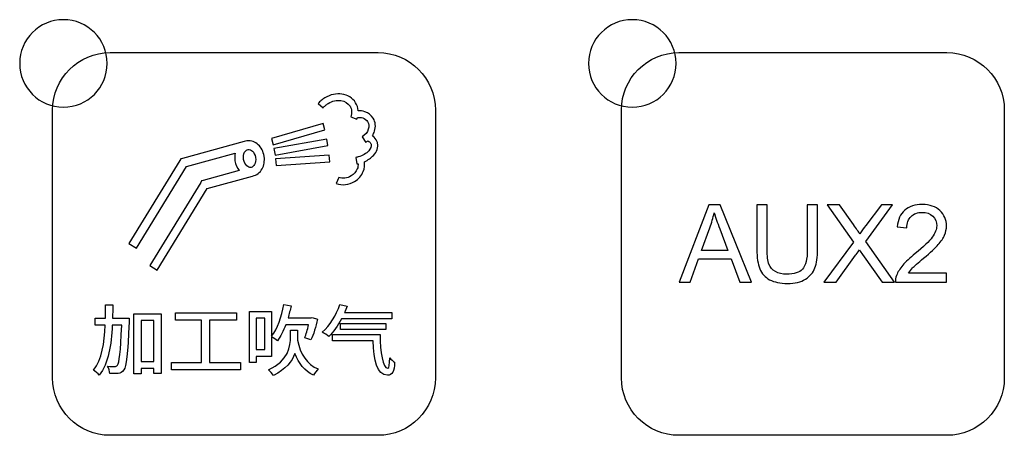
# Model space of a CAD drawing. Header units: millimetres. Extents: x 7143 to 9546, y -1575 to -869.
# Tile 37 of 94: x 7467 to 7512, y -1339 to -1320. Entities that reach past the tile are written whole.
import ezdxf

# ---------------------------------------------------------------- set-up
doc = ezdxf.new("R2010")
doc.units = ezdxf.units.MM
doc.header["$LTSCALE"] = 3

msp = doc.modelspace()

# ---------------------------------------------------------------- linework, layer by layer
at = {"linetype": 'Continuous', "lineweight": 30}
for points, knots in [([(7469.318, -1319.793), (7470.422, -1319.793), (7471.318, -1320.688), (7471.318, -1321.793), (7471.318, -1321.793), (7471.318, -1322.897), (7470.422, -1323.793), (7469.318, -1323.793), (7469.318, -1323.793), (7468.213, -1323.793), (7467.318, -1322.897), (7467.318, -1321.793), (7467.318, -1321.793), (7467.318, -1320.688), (7468.213, -1319.793), (7469.318, -1319.793)], [0, 0, 0, 0, 0.2, 0.2, 0.2, 0.2, 0.4, 0.4, 0.4, 0.4, 0.6, 0.6, 0.6, 0.6, 1, 1, 1, 1]), ([(7495.318, -1319.793), (7496.422, -1319.793), (7497.318, -1320.688), (7497.318, -1321.793), (7497.318, -1321.793), (7497.318, -1322.897), (7496.422, -1323.793), (7495.318, -1323.793), (7495.318, -1323.793), (7494.213, -1323.793), (7493.318, -1322.897), (7493.318, -1321.793), (7493.318, -1321.793), (7493.318, -1320.688), (7494.213, -1319.793), (7495.318, -1319.793)], [0, 0, 0, 0, 0.2, 0.2, 0.2, 0.2, 0.4, 0.4, 0.4, 0.4, 0.6, 0.6, 0.6, 0.6, 1, 1, 1, 1]), ([(7471.448, -1338.798), (7471.448, -1338.798), (7483.698, -1338.798), (7483.698, -1338.798), (7483.698, -1338.798), (7485.142, -1338.798), (7486.323, -1337.617), (7486.323, -1336.173), (7486.323, -1336.173), (7486.323, -1336.173), (7486.323, -1323.923), (7486.323, -1323.923), (7486.323, -1323.923), (7486.323, -1322.479), (7485.142, -1321.298), (7483.698, -1321.298), (7483.698, -1321.298), (7483.698, -1321.298), (7471.448, -1321.298), (7471.448, -1321.298), (7471.448, -1321.298), (7470.004, -1321.298), (7468.823, -1322.479), (7468.823, -1323.923), (7468.823, -1323.923), (7468.823, -1323.923), (7468.823, -1336.173), (7468.823, -1336.173), (7468.823, -1336.173), (7468.823, -1337.617), (7470.004, -1338.798), (7471.448, -1338.798)], [0, 0, 0, 0, 0.111111, 0.111111, 0.111111, 0.111111, 0.222222, 0.222222, 0.222222, 0.222222, 0.333333, 0.333333, 0.333333, 0.333333, 0.444444, 0.444444, 0.444444, 0.444444, 0.555556, 0.555556, 0.555556, 0.555556, 0.666667, 0.666667, 0.666667, 0.666667, 0.777778, 0.777778, 0.777778, 0.777778, 1, 1, 1, 1]), ([(7497.448, -1338.798), (7497.448, -1338.798), (7509.698, -1338.798), (7509.698, -1338.798), (7509.698, -1338.798), (7511.142, -1338.798), (7512.323, -1337.616), (7512.323, -1336.173), (7512.323, -1336.173), (7512.323, -1336.173), (7512.323, -1323.923), (7512.323, -1323.923), (7512.323, -1323.923), (7512.323, -1322.479), (7511.142, -1321.298), (7509.698, -1321.298), (7509.698, -1321.298), (7509.698, -1321.298), (7497.448, -1321.298), (7497.448, -1321.298), (7497.448, -1321.298), (7496.004, -1321.298), (7494.823, -1322.479), (7494.823, -1323.923), (7494.823, -1323.923), (7494.823, -1323.923), (7494.823, -1336.173), (7494.823, -1336.173), (7494.823, -1336.173), (7494.823, -1337.616), (7496.004, -1338.798), (7497.448, -1338.798)], [0, 0, 0, 0, 0.111111, 0.111111, 0.111111, 0.111111, 0.222222, 0.222222, 0.222222, 0.222222, 0.333333, 0.333333, 0.333333, 0.333333, 0.444444, 0.444444, 0.444444, 0.444444, 0.555556, 0.555556, 0.555556, 0.555556, 0.666667, 0.666667, 0.666667, 0.666667, 0.777778, 0.777778, 0.777778, 0.777778, 1, 1, 1, 1]), ([(7480.958, -1323.63), (7481.001, -1323.578), (7481.049, -1323.53), (7481.099, -1323.487), (7481.099, -1323.487), (7481.149, -1323.444), (7481.204, -1323.404), (7481.262, -1323.368), (7481.262, -1323.368), (7481.262, -1323.368), (7481.263, -1323.368), (7481.263, -1323.368), (7481.263, -1323.368), (7481.514, -1323.214), (7481.794, -1323.16), (7482.045, -1323.195), (7482.045, -1323.195), (7482.305, -1323.232), (7482.535, -1323.367), (7482.671, -1323.589), (7482.671, -1323.589), (7482.671, -1323.589), (7482.672, -1323.59), (7482.672, -1323.59), (7482.672, -1323.59), (7482.739, -1323.699), (7482.778, -1323.822), (7482.788, -1323.951), (7482.788, -1323.951), (7482.788, -1323.951), (7482.789, -1323.961), (7482.789, -1323.961), (7482.789, -1323.961), (7482.897, -1323.956), (7483.002, -1323.97), (7483.098, -1324.002), (7483.098, -1324.002), (7483.257, -1324.054), (7483.39, -1324.155), (7483.477, -1324.296), (7483.477, -1324.296), (7483.588, -1324.477), (7483.603, -1324.693), (7483.536, -1324.897), (7483.536, -1324.897), (7483.513, -1324.968), (7483.48, -1325.037), (7483.437, -1325.103), (7483.437, -1325.103), (7483.466, -1325.122), (7483.492, -1325.144), (7483.516, -1325.166), (7483.516, -1325.166), (7483.591, -1325.237), (7483.644, -1325.321), (7483.669, -1325.416), (7483.669, -1325.416), (7483.669, -1325.416), (7483.674, -1325.436), (7483.674, -1325.436), (7483.674, -1325.436), (7483.674, -1325.436), (7483.674, -1325.438), (7483.674, -1325.438), (7483.674, -1325.438), (7483.717, -1325.631), (7483.644, -1325.83), (7483.49, -1325.998), (7483.49, -1325.998), (7483.385, -1326.112), (7483.241, -1326.213), (7483.071, -1326.286), (7483.071, -1326.286), (7483.102, -1326.434), (7483.083, -1326.589), (7483.023, -1326.735), (7483.023, -1326.735), (7482.949, -1326.913), (7482.812, -1327.077), (7482.625, -1327.191), (7482.625, -1327.191), (7482.495, -1327.271), (7482.351, -1327.32), (7482.209, -1327.336), (7482.209, -1327.336), (7482.064, -1327.352), (7481.919, -1327.334), (7481.789, -1327.28), (7481.789, -1327.28), (7481.789, -1327.28), (7481.904, -1327.003), (7481.904, -1327.003), (7481.904, -1327.003), (7481.986, -1327.037), (7482.08, -1327.049), (7482.176, -1327.038), (7482.176, -1327.038), (7482.275, -1327.027), (7482.377, -1326.992), (7482.469, -1326.936), (7482.469, -1326.936), (7482.6, -1326.855), (7482.696, -1326.742), (7482.746, -1326.62), (7482.746, -1326.62), (7482.78, -1326.54), (7482.793, -1326.456), (7482.783, -1326.377), (7482.783, -1326.377), (7482.765, -1326.38), (7482.745, -1326.384), (7482.723, -1326.388), (7482.723, -1326.388), (7482.723, -1326.388), (7482.675, -1326.092), (7482.675, -1326.092), (7482.675, -1326.092), (7482.69, -1326.09), (7482.709, -1326.086), (7482.731, -1326.081), (7482.731, -1326.081), (7482.731, -1326.081), (7482.731, -1326.081), (7482.731, -1326.081), (7482.731, -1326.081), (7482.75, -1326.077), (7482.769, -1326.073), (7482.789, -1326.067), (7482.789, -1326.067), (7482.789, -1326.067), (7482.79, -1326.067), (7482.79, -1326.067), (7482.79, -1326.067), (7482.993, -1326.013), (7483.162, -1325.913), (7483.269, -1325.796), (7483.269, -1325.796), (7483.361, -1325.696), (7483.405, -1325.587), (7483.38, -1325.493), (7483.38, -1325.493), (7483.38, -1325.493), (7483.378, -1325.488), (7483.378, -1325.488), (7483.378, -1325.488), (7483.367, -1325.45), (7483.344, -1325.415), (7483.311, -1325.384), (7483.311, -1325.384), (7483.29, -1325.364), (7483.264, -1325.346), (7483.235, -1325.329), (7483.235, -1325.329), (7483.203, -1325.355), (7483.17, -1325.38), (7483.134, -1325.403), (7483.134, -1325.403), (7483.134, -1325.403), (7482.972, -1325.151), (7482.972, -1325.151), (7482.972, -1325.151), (7483.112, -1325.061), (7483.208, -1324.935), (7483.251, -1324.804), (7483.251, -1324.804), (7483.291, -1324.682), (7483.285, -1324.554), (7483.221, -1324.451), (7483.221, -1324.451), (7483.173, -1324.373), (7483.096, -1324.316), (7483.004, -1324.285), (7483.004, -1324.285), (7482.93, -1324.261), (7482.846, -1324.253), (7482.758, -1324.264), (7482.758, -1324.264), (7482.751, -1324.289), (7482.743, -1324.313), (7482.734, -1324.338), (7482.734, -1324.338), (7482.734, -1324.338), (7482.452, -1324.238), (7482.452, -1324.238), (7482.452, -1324.238), (7482.484, -1324.149), (7482.496, -1324.059), (7482.489, -1323.974), (7482.489, -1323.974), (7482.483, -1323.892), (7482.458, -1323.814), (7482.416, -1323.745), (7482.416, -1323.745), (7482.416, -1323.745), (7482.416, -1323.745), (7482.416, -1323.745), (7482.416, -1323.745), (7482.329, -1323.603), (7482.177, -1323.516), (7482.002, -1323.492), (7482.002, -1323.492), (7481.818, -1323.465), (7481.608, -1323.507), (7481.419, -1323.624), (7481.419, -1323.624), (7481.419, -1323.624), (7481.418, -1323.624), (7481.418, -1323.624), (7481.418, -1323.624), (7481.374, -1323.651), (7481.333, -1323.681), (7481.293, -1323.715), (7481.293, -1323.715), (7481.254, -1323.749), (7481.218, -1323.785), (7481.187, -1323.822), (7481.187, -1323.822), (7481.187, -1323.822), (7480.958, -1323.63), (7480.958, -1323.63)], [0, 0, 0, 0, 0.017857, 0.017857, 0.017857, 0.017857, 0.035714, 0.035714, 0.035714, 0.035714, 0.053571, 0.053571, 0.053571, 0.053571, 0.071429, 0.071429, 0.071429, 0.071429, 0.089286, 0.089286, 0.089286, 0.089286, 0.107143, 0.107143, 0.107143, 0.107143, 0.125, 0.125, 0.125, 0.125, 0.142857, 0.142857, 0.142857, 0.142857, 0.160714, 0.160714, 0.160714, 0.160714, 0.178571, 0.178571, 0.178571, 0.178571, 0.196429, 0.196429, 0.196429, 0.196429, 0.214286, 0.214286, 0.214286, 0.214286, 0.232143, 0.232143, 0.232143, 0.232143, 0.25, 0.25, 0.25, 0.25, 0.267857, 0.267857, 0.267857, 0.267857, 0.285714, 0.285714, 0.285714, 0.285714, 0.303571, 0.303571, 0.303571, 0.303571, 0.321429, 0.321429, 0.321429, 0.321429, 0.339286, 0.339286, 0.339286, 0.339286, 0.357143, 0.357143, 0.357143, 0.357143, 0.375, 0.375, 0.375, 0.375, 0.392857, 0.392857, 0.392857, 0.392857, 0.410714, 0.410714, 0.410714, 0.410714, 0.428571, 0.428571, 0.428571, 0.428571, 0.446429, 0.446429, 0.446429, 0.446429, 0.464286, 0.464286, 0.464286, 0.464286, 0.482143, 0.482143, 0.482143, 0.482143, 0.5, 0.5, 0.5, 0.5, 0.517857, 0.517857, 0.517857, 0.517857, 0.535714, 0.535714, 0.535714, 0.535714, 0.553571, 0.553571, 0.553571, 0.553571, 0.571429, 0.571429, 0.571429, 0.571429, 0.589286, 0.589286, 0.589286, 0.589286, 0.607143, 0.607143, 0.607143, 0.607143, 0.625, 0.625, 0.625, 0.625, 0.642857, 0.642857, 0.642857, 0.642857, 0.660714, 0.660714, 0.660714, 0.660714, 0.678571, 0.678571, 0.678571, 0.678571, 0.696429, 0.696429, 0.696429, 0.696429, 0.714286, 0.714286, 0.714286, 0.714286, 0.732143, 0.732143, 0.732143, 0.732143, 0.75, 0.75, 0.75, 0.75, 0.767857, 0.767857, 0.767857, 0.767857, 0.785714, 0.785714, 0.785714, 0.785714, 0.803571, 0.803571, 0.803571, 0.803571, 0.821429, 0.821429, 0.821429, 0.821429, 0.839286, 0.839286, 0.839286, 0.839286, 0.857143, 0.857143, 0.857143, 0.857143, 0.875, 0.875, 0.875, 0.875, 0.892857, 0.892857, 0.892857, 0.892857, 0.910714, 0.910714, 0.910714, 0.910714, 0.928571, 0.928571, 0.928571, 0.928571, 0.946429, 0.946429, 0.946429, 0.946429, 0.964286, 0.964286, 0.964286, 0.964286, 1, 1, 1, 1]), ([(7481.263, -1323.368), (7481.263, -1323.368), (7481.263, -1323.368), (7481.263, -1323.368), (7481.263, -1323.368), (7481.263, -1323.368), (7481.263, -1323.368), (7481.263, -1323.368)], [0, 0, 0, 0, 0.333333, 0.333333, 0.333333, 0.333333, 1, 1, 1, 1]), ([(7482.416, -1323.745), (7482.416, -1323.745), (7482.416, -1323.745), (7482.416, -1323.745), (7482.416, -1323.745), (7482.416, -1323.745), (7482.416, -1323.745), (7482.416, -1323.745)], [0, 0, 0, 0, 0.333333, 0.333333, 0.333333, 0.333333, 1, 1, 1, 1]), ([(7478.822, -1325.223), (7478.822, -1325.223), (7481.182, -1324.544), (7481.182, -1324.544), (7481.182, -1324.544), (7481.182, -1324.544), (7481.264, -1324.833), (7481.264, -1324.833), (7481.264, -1324.833), (7481.264, -1324.833), (7478.904, -1325.511), (7478.904, -1325.511), (7478.904, -1325.511), (7478.904, -1325.511), (7478.822, -1325.223), (7478.822, -1325.223)], [0, 0, 0, 0, 0.2, 0.2, 0.2, 0.2, 0.4, 0.4, 0.4, 0.4, 0.6, 0.6, 0.6, 0.6, 1, 1, 1, 1]), ([(7472.31, -1330.026), (7472.31, -1330.026), (7474.637, -1326.224), (7474.637, -1326.224), (7474.637, -1326.224), (7474.637, -1326.224), (7474.678, -1326.156), (7474.678, -1326.156), (7474.678, -1326.156), (7474.678, -1326.156), (7474.755, -1326.135), (7474.755, -1326.135), (7474.755, -1326.135), (7474.755, -1326.135), (7477.584, -1325.364), (7477.584, -1325.364), (7477.584, -1325.364), (7477.619, -1325.351), (7477.656, -1325.341), (7477.694, -1325.335), (7477.694, -1325.335), (7477.694, -1325.335), (7477.714, -1325.331), (7477.714, -1325.331), (7477.714, -1325.331), (7477.714, -1325.331), (7477.717, -1325.331), (7477.717, -1325.331), (7477.717, -1325.331), (7477.903, -1325.309), (7478.082, -1325.378), (7478.223, -1325.51), (7478.223, -1325.51), (7478.357, -1325.634), (7478.457, -1325.818), (7478.491, -1326.031), (7478.491, -1326.031), (7478.491, -1326.031), (7478.494, -1326.051), (7478.494, -1326.051), (7478.494, -1326.051), (7478.494, -1326.051), (7478.494, -1326.053), (7478.494, -1326.053), (7478.494, -1326.053), (7478.523, -1326.257), (7478.485, -1326.455), (7478.401, -1326.61), (7478.401, -1326.61), (7478.306, -1326.784), (7478.152, -1326.908), (7477.962, -1326.941), (7477.962, -1326.941), (7477.962, -1326.941), (7475.89, -1327.506), (7475.89, -1327.506), (7475.89, -1327.506), (7475.89, -1327.506), (7473.605, -1331.241), (7473.605, -1331.241), (7473.605, -1331.241), (7473.605, -1331.241), (7473.264, -1331.033), (7473.264, -1331.033), (7473.264, -1331.033), (7473.264, -1331.033), (7475.591, -1327.231), (7475.591, -1327.231), (7475.591, -1327.231), (7475.591, -1327.231), (7475.632, -1327.164), (7475.632, -1327.164), (7475.632, -1327.164), (7475.632, -1327.164), (7475.709, -1327.143), (7475.709, -1327.143), (7475.709, -1327.143), (7475.709, -1327.143), (7477.354, -1326.694), (7477.354, -1326.694), (7477.354, -1326.694), (7477.256, -1326.575), (7477.184, -1326.42), (7477.156, -1326.246), (7477.156, -1326.246), (7477.156, -1326.246), (7477.153, -1326.227), (7477.153, -1326.227), (7477.153, -1326.227), (7477.153, -1326.227), (7477.153, -1326.225), (7477.153, -1326.225), (7477.153, -1326.225), (7477.137, -1326.109), (7477.142, -1325.996), (7477.164, -1325.891), (7477.164, -1325.891), (7477.164, -1325.891), (7474.936, -1326.499), (7474.936, -1326.499), (7474.936, -1326.499), (7474.936, -1326.499), (7472.651, -1330.233), (7472.651, -1330.233), (7472.651, -1330.233), (7472.651, -1330.233), (7472.31, -1330.026), (7472.31, -1330.026)], [0, 0, 0, 0, 0.035714, 0.035714, 0.035714, 0.035714, 0.071429, 0.071429, 0.071429, 0.071429, 0.107143, 0.107143, 0.107143, 0.107143, 0.142857, 0.142857, 0.142857, 0.142857, 0.178571, 0.178571, 0.178571, 0.178571, 0.214286, 0.214286, 0.214286, 0.214286, 0.25, 0.25, 0.25, 0.25, 0.285714, 0.285714, 0.285714, 0.285714, 0.321429, 0.321429, 0.321429, 0.321429, 0.357143, 0.357143, 0.357143, 0.357143, 0.392857, 0.392857, 0.392857, 0.392857, 0.428571, 0.428571, 0.428571, 0.428571, 0.464286, 0.464286, 0.464286, 0.464286, 0.5, 0.5, 0.5, 0.5, 0.535714, 0.535714, 0.535714, 0.535714, 0.571429, 0.571429, 0.571429, 0.571429, 0.607143, 0.607143, 0.607143, 0.607143, 0.642857, 0.642857, 0.642857, 0.642857, 0.678571, 0.678571, 0.678571, 0.678571, 0.714286, 0.714286, 0.714286, 0.714286, 0.75, 0.75, 0.75, 0.75, 0.785714, 0.785714, 0.785714, 0.785714, 0.821429, 0.821429, 0.821429, 0.821429, 0.857143, 0.857143, 0.857143, 0.857143, 0.892857, 0.892857, 0.892857, 0.892857, 0.928571, 0.928571, 0.928571, 0.928571, 1, 1, 1, 1]), ([(7478.937, -1325.687), (7478.937, -1325.687), (7481.355, -1325.258), (7481.355, -1325.258), (7481.355, -1325.258), (7481.355, -1325.258), (7481.406, -1325.553), (7481.406, -1325.553), (7481.406, -1325.553), (7481.406, -1325.553), (7478.988, -1325.983), (7478.988, -1325.983), (7478.988, -1325.983), (7478.988, -1325.983), (7478.937, -1325.687), (7478.937, -1325.687)], [0, 0, 0, 0, 0.2, 0.2, 0.2, 0.2, 0.4, 0.4, 0.4, 0.4, 0.6, 0.6, 0.6, 0.6, 1, 1, 1, 1]), ([(7477.765, -1325.727), (7477.765, -1325.727), (7477.714, -1325.741), (7477.714, -1325.741), (7477.714, -1325.741), (7477.667, -1325.762), (7477.626, -1325.804), (7477.596, -1325.858), (7477.596, -1325.858), (7477.549, -1325.945), (7477.53, -1326.06), (7477.55, -1326.183), (7477.55, -1326.183), (7477.55, -1326.183), (7477.551, -1326.193), (7477.551, -1326.193), (7477.551, -1326.193), (7477.572, -1326.311), (7477.626, -1326.41), (7477.696, -1326.476), (7477.696, -1326.476), (7477.755, -1326.531), (7477.824, -1326.56), (7477.89, -1326.549), (7477.89, -1326.549), (7477.89, -1326.549), (7477.894, -1326.549), (7477.894, -1326.549), (7477.894, -1326.549), (7477.957, -1326.537), (7478.013, -1326.488), (7478.051, -1326.419), (7478.051, -1326.419), (7478.098, -1326.333), (7478.117, -1326.218), (7478.098, -1326.094), (7478.098, -1326.094), (7478.098, -1326.094), (7478.096, -1326.082), (7478.096, -1326.082), (7478.096, -1326.082), (7478.074, -1325.965), (7478.021, -1325.867), (7477.952, -1325.802), (7477.952, -1325.802), (7477.895, -1325.749), (7477.828, -1325.72), (7477.765, -1325.727)], [0, 0, 0, 0, 0.076923, 0.076923, 0.076923, 0.076923, 0.153846, 0.153846, 0.153846, 0.153846, 0.230769, 0.230769, 0.230769, 0.230769, 0.307692, 0.307692, 0.307692, 0.307692, 0.384615, 0.384615, 0.384615, 0.384615, 0.461538, 0.461538, 0.461538, 0.461538, 0.538462, 0.538462, 0.538462, 0.538462, 0.615385, 0.615385, 0.615385, 0.615385, 0.692308, 0.692308, 0.692308, 0.692308, 0.769231, 0.769231, 0.769231, 0.769231, 0.846154, 0.846154, 0.846154, 0.846154, 1, 1, 1, 1]), ([(7479.017, -1326.16), (7479.017, -1326.16), (7481.467, -1325.991), (7481.467, -1325.991), (7481.467, -1325.991), (7481.467, -1325.991), (7481.487, -1326.29), (7481.487, -1326.29), (7481.487, -1326.29), (7481.487, -1326.29), (7479.037, -1326.459), (7479.037, -1326.459), (7479.037, -1326.459), (7479.037, -1326.459), (7479.017, -1326.16), (7479.017, -1326.16)], [0, 0, 0, 0, 0.2, 0.2, 0.2, 0.2, 0.4, 0.4, 0.4, 0.4, 0.6, 0.6, 0.6, 0.6, 1, 1, 1, 1]), ([(7497.462, -1331.794), (7497.462, -1331.794), (7498.818, -1328.257), (7498.818, -1328.257), (7498.818, -1328.257), (7498.818, -1328.257), (7499.333, -1328.257), (7499.333, -1328.257), (7499.333, -1328.257), (7499.333, -1328.257), (7500.773, -1331.794), (7500.773, -1331.794), (7500.773, -1331.794), (7500.773, -1331.794), (7500.24, -1331.794), (7500.24, -1331.794), (7500.24, -1331.794), (7500.24, -1331.794), (7499.831, -1330.722), (7499.831, -1330.722), (7499.831, -1330.722), (7499.831, -1330.722), (7498.342, -1330.722), (7498.342, -1330.722), (7498.342, -1330.722), (7498.342, -1330.722), (7497.958, -1331.794), (7497.958, -1331.794), (7497.958, -1331.794), (7497.958, -1331.794), (7497.462, -1331.794), (7497.462, -1331.794)], [0, 0, 0, 0, 0.111111, 0.111111, 0.111111, 0.111111, 0.222222, 0.222222, 0.222222, 0.222222, 0.333333, 0.333333, 0.333333, 0.333333, 0.444444, 0.444444, 0.444444, 0.444444, 0.555556, 0.555556, 0.555556, 0.555556, 0.666667, 0.666667, 0.666667, 0.666667, 0.777778, 0.777778, 0.777778, 0.777778, 1, 1, 1, 1]), ([(7503.318, -1328.257), (7503.318, -1328.257), (7503.788, -1328.257), (7503.788, -1328.257), (7503.788, -1328.257), (7503.788, -1328.257), (7503.788, -1330.3), (7503.788, -1330.3), (7503.788, -1330.3), (7503.788, -1330.655), (7503.747, -1330.937), (7503.668, -1331.147), (7503.668, -1331.147), (7503.587, -1331.355), (7503.442, -1331.525), (7503.233, -1331.656), (7503.233, -1331.656), (7503.023, -1331.787), (7502.749, -1331.853), (7502.408, -1331.853), (7502.408, -1331.853), (7502.078, -1331.853), (7501.807, -1331.796), (7501.597, -1331.682), (7501.597, -1331.682), (7501.387, -1331.567), (7501.237, -1331.403), (7501.147, -1331.186), (7501.147, -1331.186), (7501.057, -1330.97), (7501.012, -1330.674), (7501.012, -1330.3), (7501.012, -1330.3), (7501.012, -1330.3), (7501.012, -1328.257), (7501.012, -1328.257), (7501.012, -1328.257), (7501.012, -1328.257), (7501.481, -1328.257), (7501.481, -1328.257), (7501.481, -1328.257), (7501.481, -1328.257), (7501.481, -1330.299), (7501.481, -1330.299), (7501.481, -1330.299), (7501.481, -1330.606), (7501.51, -1330.833), (7501.567, -1330.978), (7501.567, -1330.978), (7501.624, -1331.124), (7501.721, -1331.236), (7501.86, -1331.314), (7501.86, -1331.314), (7501.998, -1331.393), (7502.168, -1331.433), (7502.368, -1331.433), (7502.368, -1331.433), (7502.71, -1331.433), (7502.955, -1331.355), (7503.1, -1331.199), (7503.1, -1331.199), (7503.246, -1331.043), (7503.318, -1330.743), (7503.318, -1330.299), (7503.318, -1330.299), (7503.318, -1330.299), (7503.318, -1328.257), (7503.318, -1328.257)], [0, 0, 0, 0, 0.055556, 0.055556, 0.055556, 0.055556, 0.111111, 0.111111, 0.111111, 0.111111, 0.166667, 0.166667, 0.166667, 0.166667, 0.222222, 0.222222, 0.222222, 0.222222, 0.277778, 0.277778, 0.277778, 0.277778, 0.333333, 0.333333, 0.333333, 0.333333, 0.388889, 0.388889, 0.388889, 0.388889, 0.444444, 0.444444, 0.444444, 0.444444, 0.5, 0.5, 0.5, 0.5, 0.555556, 0.555556, 0.555556, 0.555556, 0.611111, 0.611111, 0.611111, 0.611111, 0.666667, 0.666667, 0.666667, 0.666667, 0.722222, 0.722222, 0.722222, 0.722222, 0.777778, 0.777778, 0.777778, 0.777778, 0.833333, 0.833333, 0.833333, 0.833333, 0.888889, 0.888889, 0.888889, 0.888889, 1, 1, 1, 1]), ([(7504.068, -1331.794), (7504.068, -1331.794), (7505.435, -1329.959), (7505.435, -1329.959), (7505.435, -1329.959), (7505.435, -1329.959), (7504.231, -1328.257), (7504.231, -1328.257), (7504.231, -1328.257), (7504.231, -1328.257), (7504.789, -1328.257), (7504.789, -1328.257), (7504.789, -1328.257), (7504.789, -1328.257), (7505.433, -1329.162), (7505.433, -1329.162), (7505.433, -1329.162), (7505.567, -1329.35), (7505.66, -1329.493), (7505.714, -1329.592), (7505.714, -1329.592), (7505.794, -1329.469), (7505.888, -1329.337), (7505.995, -1329.198), (7505.995, -1329.198), (7505.995, -1329.198), (7506.702, -1328.257), (7506.702, -1328.257), (7506.702, -1328.257), (7506.702, -1328.257), (7507.214, -1328.257), (7507.214, -1328.257), (7507.214, -1328.257), (7507.214, -1328.257), (7505.986, -1329.938), (7505.986, -1329.938), (7505.986, -1329.938), (7505.986, -1329.938), (7507.308, -1331.794), (7507.308, -1331.794), (7507.308, -1331.794), (7507.308, -1331.794), (7506.734, -1331.794), (7506.734, -1331.794), (7506.734, -1331.794), (7506.734, -1331.794), (7505.841, -1330.532), (7505.841, -1330.532), (7505.841, -1330.532), (7505.79, -1330.461), (7505.742, -1330.389), (7505.697, -1330.318), (7505.697, -1330.318), (7505.618, -1330.437), (7505.562, -1330.52), (7505.527, -1330.567), (7505.527, -1330.567), (7505.527, -1330.567), (7504.631, -1331.794), (7504.631, -1331.794), (7504.631, -1331.794), (7504.631, -1331.794), (7504.068, -1331.794), (7504.068, -1331.794)], [0, 0, 0, 0, 0.058824, 0.058824, 0.058824, 0.058824, 0.117647, 0.117647, 0.117647, 0.117647, 0.176471, 0.176471, 0.176471, 0.176471, 0.235294, 0.235294, 0.235294, 0.235294, 0.294118, 0.294118, 0.294118, 0.294118, 0.352941, 0.352941, 0.352941, 0.352941, 0.411765, 0.411765, 0.411765, 0.411765, 0.470588, 0.470588, 0.470588, 0.470588, 0.529412, 0.529412, 0.529412, 0.529412, 0.588235, 0.588235, 0.588235, 0.588235, 0.647059, 0.647059, 0.647059, 0.647059, 0.705882, 0.705882, 0.705882, 0.705882, 0.764706, 0.764706, 0.764706, 0.764706, 0.823529, 0.823529, 0.823529, 0.823529, 0.882353, 0.882353, 0.882353, 0.882353, 1, 1, 1, 1]), ([(7509.684, -1331.379), (7509.684, -1331.379), (7509.684, -1331.794), (7509.684, -1331.794), (7509.684, -1331.794), (7509.684, -1331.794), (7507.343, -1331.794), (7507.343, -1331.794), (7507.343, -1331.794), (7507.339, -1331.689), (7507.357, -1331.589), (7507.394, -1331.491), (7507.394, -1331.491), (7507.454, -1331.333), (7507.55, -1331.175), (7507.683, -1331.021), (7507.683, -1331.021), (7507.815, -1330.868), (7508.005, -1330.69), (7508.251, -1330.488), (7508.251, -1330.488), (7508.633, -1330.173), (7508.894, -1329.923), (7509.029, -1329.739), (7509.029, -1329.739), (7509.166, -1329.555), (7509.234, -1329.38), (7509.234, -1329.215), (7509.234, -1329.215), (7509.234, -1329.043), (7509.173, -1328.899), (7509.049, -1328.78), (7509.049, -1328.78), (7508.926, -1328.662), (7508.764, -1328.603), (7508.566, -1328.603), (7508.566, -1328.603), (7508.356, -1328.603), (7508.188, -1328.666), (7508.062, -1328.791), (7508.062, -1328.791), (7507.936, -1328.915), (7507.873, -1329.088), (7507.871, -1329.309), (7507.871, -1329.309), (7507.871, -1329.309), (7507.427, -1329.265), (7507.427, -1329.265), (7507.427, -1329.265), (7507.457, -1328.932), (7507.572, -1328.679), (7507.772, -1328.504), (7507.772, -1328.504), (7507.972, -1328.33), (7508.239, -1328.242), (7508.576, -1328.242), (7508.576, -1328.242), (7508.915, -1328.242), (7509.184, -1328.336), (7509.382, -1328.525), (7509.382, -1328.525), (7509.58, -1328.713), (7509.679, -1328.947), (7509.679, -1329.225), (7509.679, -1329.225), (7509.679, -1329.367), (7509.65, -1329.506), (7509.592, -1329.643), (7509.592, -1329.643), (7509.534, -1329.78), (7509.438, -1329.924), (7509.304, -1330.076), (7509.304, -1330.076), (7509.169, -1330.226), (7508.945, -1330.435), (7508.634, -1330.698), (7508.634, -1330.698), (7508.373, -1330.917), (7508.205, -1331.065), (7508.131, -1331.143), (7508.131, -1331.143), (7508.057, -1331.221), (7507.996, -1331.3), (7507.948, -1331.379), (7507.948, -1331.379), (7507.948, -1331.379), (7509.684, -1331.379), (7509.684, -1331.379)], [0, 0, 0, 0, 0.043478, 0.043478, 0.043478, 0.043478, 0.086957, 0.086957, 0.086957, 0.086957, 0.130435, 0.130435, 0.130435, 0.130435, 0.173913, 0.173913, 0.173913, 0.173913, 0.217391, 0.217391, 0.217391, 0.217391, 0.26087, 0.26087, 0.26087, 0.26087, 0.304348, 0.304348, 0.304348, 0.304348, 0.347826, 0.347826, 0.347826, 0.347826, 0.391304, 0.391304, 0.391304, 0.391304, 0.434783, 0.434783, 0.434783, 0.434783, 0.478261, 0.478261, 0.478261, 0.478261, 0.521739, 0.521739, 0.521739, 0.521739, 0.565217, 0.565217, 0.565217, 0.565217, 0.608696, 0.608696, 0.608696, 0.608696, 0.652174, 0.652174, 0.652174, 0.652174, 0.695652, 0.695652, 0.695652, 0.695652, 0.73913, 0.73913, 0.73913, 0.73913, 0.782609, 0.782609, 0.782609, 0.782609, 0.826087, 0.826087, 0.826087, 0.826087, 0.869565, 0.869565, 0.869565, 0.869565, 0.913043, 0.913043, 0.913043, 0.913043, 1, 1, 1, 1]), ([(7498.479, -1330.342), (7498.479, -1330.342), (7499.684, -1330.342), (7499.684, -1330.342), (7499.684, -1330.342), (7499.684, -1330.342), (7499.316, -1329.361), (7499.316, -1329.361), (7499.316, -1329.361), (7499.204, -1329.063), (7499.12, -1328.817), (7499.062, -1328.623), (7499.062, -1328.623), (7499.013, -1328.853), (7498.948, -1329.08), (7498.867, -1329.304), (7498.867, -1329.304), (7498.867, -1329.304), (7498.479, -1330.342), (7498.479, -1330.342)], [0, 0, 0, 0, 0.166667, 0.166667, 0.166667, 0.166667, 0.333333, 0.333333, 0.333333, 0.333333, 0.5, 0.5, 0.5, 0.5, 0.666667, 0.666667, 0.666667, 0.666667, 1, 1, 1, 1]), ([(7471.565, -1333.447), (7471.568, -1333.239), (7471.572, -1333.028), (7471.572, -1332.826), (7471.572, -1332.826), (7471.572, -1332.826), (7471.24, -1332.826), (7471.24, -1332.826), (7471.24, -1332.826), (7471.24, -1333.028), (7471.24, -1333.239), (7471.237, -1333.447), (7471.237, -1333.447), (7471.237, -1333.447), (7470.775, -1333.447), (7470.775, -1333.447), (7470.775, -1333.447), (7470.775, -1333.447), (7470.775, -1333.768), (7470.775, -1333.768), (7470.775, -1333.768), (7470.775, -1333.768), (7471.226, -1333.768), (7471.226, -1333.768), (7471.226, -1333.768), (7471.194, -1334.566), (7471.085, -1335.335), (7470.69, -1335.814), (7470.69, -1335.814), (7470.778, -1335.867), (7470.891, -1335.966), (7470.951, -1336.047), (7470.951, -1336.047), (7471.381, -1335.5), (7471.508, -1334.65), (7471.551, -1333.768), (7471.551, -1333.768), (7471.551, -1333.768), (7471.981, -1333.768), (7471.981, -1333.768), (7471.981, -1333.768), (7471.932, -1335.017), (7471.872, -1335.483), (7471.783, -1335.589), (7471.783, -1335.589), (7471.745, -1335.638), (7471.713, -1335.652), (7471.66, -1335.652), (7471.66, -1335.652), (7471.596, -1335.652), (7471.473, -1335.649), (7471.335, -1335.638), (7471.335, -1335.638), (7471.388, -1335.733), (7471.427, -1335.878), (7471.431, -1335.973), (7471.431, -1335.973), (7471.582, -1335.98), (7471.727, -1335.98), (7471.822, -1335.966), (7471.822, -1335.966), (7471.928, -1335.949), (7471.999, -1335.913), (7472.073, -1335.811), (7472.073, -1335.811), (7472.2, -1335.645), (7472.253, -1335.116), (7472.316, -1333.61), (7472.316, -1333.61), (7472.316, -1333.564), (7472.32, -1333.447), (7472.32, -1333.447), (7472.32, -1333.447), (7472.32, -1333.447), (7471.565, -1333.447), (7471.565, -1333.447)], [0, 0, 0, 0, 0.05, 0.05, 0.05, 0.05, 0.1, 0.1, 0.1, 0.1, 0.15, 0.15, 0.15, 0.15, 0.2, 0.2, 0.2, 0.2, 0.25, 0.25, 0.25, 0.25, 0.3, 0.3, 0.3, 0.3, 0.35, 0.35, 0.35, 0.35, 0.4, 0.4, 0.4, 0.4, 0.45, 0.45, 0.45, 0.45, 0.5, 0.5, 0.5, 0.5, 0.55, 0.55, 0.55, 0.55, 0.6, 0.6, 0.6, 0.6, 0.65, 0.65, 0.65, 0.65, 0.7, 0.7, 0.7, 0.7, 0.75, 0.75, 0.75, 0.75, 0.8, 0.8, 0.8, 0.8, 0.85, 0.85, 0.85, 0.85, 0.9, 0.9, 0.9, 0.9, 1, 1, 1, 1]), ([(7478.831, -1335.19), (7478.831, -1335.19), (7478.831, -1334.298), (7478.831, -1334.298), (7478.831, -1334.298), (7478.916, -1334.343), (7479.043, -1334.425), (7479.099, -1334.47), (7479.099, -1334.47), (7479.248, -1334.276), (7479.371, -1334.026), (7479.477, -1333.744), (7479.477, -1333.744), (7479.477, -1333.744), (7480.525, -1333.744), (7480.525, -1333.744), (7480.525, -1333.744), (7480.475, -1333.962), (7480.412, -1334.192), (7480.348, -1334.347), (7480.348, -1334.347), (7480.348, -1334.347), (7480.63, -1334.439), (7480.63, -1334.439), (7480.63, -1334.439), (7480.743, -1334.199), (7480.856, -1333.818), (7480.937, -1333.483), (7480.937, -1333.483), (7480.937, -1333.483), (7480.69, -1333.412), (7480.69, -1333.412), (7480.69, -1333.412), (7480.69, -1333.412), (7480.634, -1333.426), (7480.634, -1333.426), (7480.634, -1333.426), (7480.634, -1333.426), (7479.586, -1333.426), (7479.586, -1333.426), (7479.586, -1333.426), (7479.636, -1333.25), (7479.681, -1333.063), (7479.72, -1332.876), (7479.72, -1332.876), (7479.72, -1332.876), (7479.392, -1332.819), (7479.392, -1332.819), (7479.392, -1332.819), (7479.293, -1333.377), (7479.103, -1333.917), (7478.831, -1334.262), (7478.831, -1334.262), (7478.831, -1334.262), (7478.831, -1333.13), (7478.831, -1333.13), (7478.831, -1333.13), (7478.831, -1333.13), (7477.815, -1333.13), (7477.815, -1333.13), (7477.815, -1333.13), (7477.815, -1333.13), (7477.815, -1335.465), (7477.815, -1335.465), (7477.815, -1335.465), (7477.815, -1335.465), (7478.126, -1335.465), (7478.126, -1335.465), (7478.126, -1335.465), (7478.126, -1335.465), (7478.126, -1335.19), (7478.126, -1335.19), (7478.126, -1335.19), (7478.126, -1335.19), (7478.831, -1335.19), (7478.831, -1335.19)], [0, 0, 0, 0, 0.05, 0.05, 0.05, 0.05, 0.1, 0.1, 0.1, 0.1, 0.15, 0.15, 0.15, 0.15, 0.2, 0.2, 0.2, 0.2, 0.25, 0.25, 0.25, 0.25, 0.3, 0.3, 0.3, 0.3, 0.35, 0.35, 0.35, 0.35, 0.4, 0.4, 0.4, 0.4, 0.45, 0.45, 0.45, 0.45, 0.5, 0.5, 0.5, 0.5, 0.55, 0.55, 0.55, 0.55, 0.6, 0.6, 0.6, 0.6, 0.65, 0.65, 0.65, 0.65, 0.7, 0.7, 0.7, 0.7, 0.75, 0.75, 0.75, 0.75, 0.8, 0.8, 0.8, 0.8, 0.85, 0.85, 0.85, 0.85, 0.9, 0.9, 0.9, 0.9, 1, 1, 1, 1]), ([(7484.325, -1333.465), (7484.325, -1333.465), (7484.325, -1333.186), (7484.325, -1333.186), (7484.325, -1333.186), (7484.325, -1333.186), (7482.163, -1333.186), (7482.163, -1333.186), (7482.163, -1333.186), (7482.205, -1333.091), (7482.244, -1332.992), (7482.279, -1332.894), (7482.279, -1332.894), (7482.279, -1332.894), (7481.951, -1332.809), (7481.951, -1332.809), (7481.951, -1332.809), (7481.786, -1333.306), (7481.493, -1333.786), (7481.151, -1334.082), (7481.151, -1334.082), (7481.235, -1334.128), (7481.38, -1334.227), (7481.447, -1334.28), (7481.447, -1334.28), (7481.655, -1334.072), (7481.856, -1333.786), (7482.025, -1333.465), (7482.025, -1333.465), (7482.025, -1333.465), (7484.325, -1333.465), (7484.325, -1333.465)], [0, 0, 0, 0, 0.111111, 0.111111, 0.111111, 0.111111, 0.222222, 0.222222, 0.222222, 0.222222, 0.333333, 0.333333, 0.333333, 0.333333, 0.444444, 0.444444, 0.444444, 0.444444, 0.555556, 0.555556, 0.555556, 0.555556, 0.666667, 0.666667, 0.666667, 0.666667, 0.777778, 0.777778, 0.777778, 0.777778, 1, 1, 1, 1]), ([(7472.538, -1333.236), (7472.538, -1333.236), (7472.538, -1335.994), (7472.538, -1335.994), (7472.538, -1335.994), (7472.538, -1335.994), (7472.863, -1335.994), (7472.863, -1335.994), (7472.863, -1335.994), (7472.863, -1335.994), (7472.863, -1335.74), (7472.863, -1335.74), (7472.863, -1335.74), (7472.863, -1335.74), (7473.452, -1335.74), (7473.452, -1335.74), (7473.452, -1335.74), (7473.452, -1335.74), (7473.452, -1335.966), (7473.452, -1335.966), (7473.452, -1335.966), (7473.452, -1335.966), (7473.791, -1335.966), (7473.791, -1335.966), (7473.791, -1335.966), (7473.791, -1335.966), (7473.791, -1333.236), (7473.791, -1333.236), (7473.791, -1333.236), (7473.791, -1333.236), (7472.538, -1333.236), (7472.538, -1333.236)], [0, 0, 0, 0, 0.111111, 0.111111, 0.111111, 0.111111, 0.222222, 0.222222, 0.222222, 0.222222, 0.333333, 0.333333, 0.333333, 0.333333, 0.444444, 0.444444, 0.444444, 0.444444, 0.555556, 0.555556, 0.555556, 0.555556, 0.666667, 0.666667, 0.666667, 0.666667, 0.777778, 0.777778, 0.777778, 0.777778, 1, 1, 1, 1]), ([(7475.997, -1335.469), (7475.997, -1335.469), (7475.997, -1333.536), (7475.997, -1333.536), (7475.997, -1333.536), (7475.997, -1333.536), (7477.225, -1333.536), (7477.225, -1333.536), (7477.225, -1333.536), (7477.225, -1333.536), (7477.225, -1333.197), (7477.225, -1333.197), (7477.225, -1333.197), (7477.225, -1333.197), (7474.438, -1333.197), (7474.438, -1333.197), (7474.438, -1333.197), (7474.438, -1333.197), (7474.438, -1333.536), (7474.438, -1333.536), (7474.438, -1333.536), (7474.438, -1333.536), (7475.63, -1333.536), (7475.63, -1333.536), (7475.63, -1333.536), (7475.63, -1333.536), (7475.63, -1335.469), (7475.63, -1335.469), (7475.63, -1335.469), (7475.63, -1335.469), (7474.251, -1335.469), (7474.251, -1335.469), (7474.251, -1335.469), (7474.251, -1335.469), (7474.251, -1335.797), (7474.251, -1335.797), (7474.251, -1335.797), (7474.251, -1335.797), (7477.408, -1335.797), (7477.408, -1335.797), (7477.408, -1335.797), (7477.408, -1335.797), (7477.408, -1335.469), (7477.408, -1335.469), (7477.408, -1335.469), (7477.408, -1335.469), (7475.997, -1335.469), (7475.997, -1335.469)], [0, 0, 0, 0, 0.076923, 0.076923, 0.076923, 0.076923, 0.153846, 0.153846, 0.153846, 0.153846, 0.230769, 0.230769, 0.230769, 0.230769, 0.307692, 0.307692, 0.307692, 0.307692, 0.384615, 0.384615, 0.384615, 0.384615, 0.461538, 0.461538, 0.461538, 0.461538, 0.538462, 0.538462, 0.538462, 0.538462, 0.615385, 0.615385, 0.615385, 0.615385, 0.692308, 0.692308, 0.692308, 0.692308, 0.769231, 0.769231, 0.769231, 0.769231, 0.846154, 0.846154, 0.846154, 0.846154, 1, 1, 1, 1]), ([(7478.521, -1333.447), (7478.521, -1333.447), (7478.521, -1334.873), (7478.521, -1334.873), (7478.521, -1334.873), (7478.521, -1334.873), (7478.126, -1334.873), (7478.126, -1334.873), (7478.126, -1334.873), (7478.126, -1334.873), (7478.126, -1333.447), (7478.126, -1333.447), (7478.126, -1333.447), (7478.126, -1333.447), (7478.521, -1333.447), (7478.521, -1333.447)], [0, 0, 0, 0, 0.2, 0.2, 0.2, 0.2, 0.4, 0.4, 0.4, 0.4, 0.6, 0.6, 0.6, 0.6, 1, 1, 1, 1]), ([(7472.863, -1335.426), (7472.863, -1335.426), (7472.863, -1333.553), (7472.863, -1333.553), (7472.863, -1333.553), (7472.863, -1333.553), (7473.452, -1333.553), (7473.452, -1333.553), (7473.452, -1333.553), (7473.452, -1333.553), (7473.452, -1335.426), (7473.452, -1335.426), (7473.452, -1335.426), (7473.452, -1335.426), (7472.863, -1335.426), (7472.863, -1335.426)], [0, 0, 0, 0, 0.2, 0.2, 0.2, 0.2, 0.4, 0.4, 0.4, 0.4, 0.6, 0.6, 0.6, 0.6, 1, 1, 1, 1]), ([(7484.05, -1333.955), (7484.05, -1333.955), (7484.05, -1333.687), (7484.05, -1333.687), (7484.05, -1333.687), (7484.05, -1333.687), (7481.98, -1333.687), (7481.98, -1333.687), (7481.98, -1333.687), (7481.98, -1333.687), (7481.98, -1333.955), (7481.98, -1333.955), (7481.98, -1333.955), (7481.98, -1333.955), (7484.05, -1333.955), (7484.05, -1333.955)], [0, 0, 0, 0, 0.2, 0.2, 0.2, 0.2, 0.4, 0.4, 0.4, 0.4, 0.6, 0.6, 0.6, 0.6, 1, 1, 1, 1]), ([(7480.017, -1333.994), (7480.017, -1333.994), (7479.696, -1333.994), (7479.696, -1333.994), (7479.696, -1333.994), (7479.696, -1333.994), (7479.696, -1334.28), (7479.696, -1334.28), (7479.696, -1334.28), (7479.696, -1334.728), (7479.611, -1335.373), (7478.69, -1335.811), (7478.69, -1335.811), (7478.764, -1335.867), (7478.87, -1335.984), (7478.916, -1336.058), (7478.916, -1336.058), (7479.484, -1335.779), (7479.763, -1335.416), (7479.897, -1335.056), (7479.897, -1335.056), (7480.073, -1335.511), (7480.338, -1335.857), (7480.75, -1336.044), (7480.75, -1336.044), (7480.793, -1335.956), (7480.895, -1335.825), (7480.966, -1335.762), (7480.966, -1335.762), (7480.443, -1335.564), (7480.147, -1335.067), (7480.013, -1334.453), (7480.013, -1334.453), (7480.017, -1334.396), (7480.017, -1334.34), (7480.017, -1334.287), (7480.017, -1334.287), (7480.017, -1334.287), (7480.017, -1333.994), (7480.017, -1333.994)], [0, 0, 0, 0, 0.090909, 0.090909, 0.090909, 0.090909, 0.181818, 0.181818, 0.181818, 0.181818, 0.272727, 0.272727, 0.272727, 0.272727, 0.363636, 0.363636, 0.363636, 0.363636, 0.454545, 0.454545, 0.454545, 0.454545, 0.545455, 0.545455, 0.545455, 0.545455, 0.636364, 0.636364, 0.636364, 0.636364, 0.727273, 0.727273, 0.727273, 0.727273, 0.818182, 0.818182, 0.818182, 0.818182, 1, 1, 1, 1]), ([(7481.613, -1334.195), (7481.613, -1334.195), (7481.613, -1334.477), (7481.613, -1334.477), (7481.613, -1334.477), (7481.613, -1334.477), (7483.468, -1334.477), (7483.468, -1334.477), (7483.468, -1334.477), (7483.507, -1335.359), (7483.634, -1336.051), (7484.124, -1336.051), (7484.124, -1336.051), (7484.361, -1336.051), (7484.431, -1335.874), (7484.456, -1335.455), (7484.456, -1335.455), (7484.385, -1335.412), (7484.297, -1335.331), (7484.23, -1335.257), (7484.23, -1335.257), (7484.227, -1335.546), (7484.209, -1335.726), (7484.146, -1335.726), (7484.146, -1335.726), (7483.895, -1335.726), (7483.803, -1334.985), (7483.789, -1334.195), (7483.789, -1334.195), (7483.789, -1334.195), (7481.613, -1334.195), (7481.613, -1334.195)], [0, 0, 0, 0, 0.111111, 0.111111, 0.111111, 0.111111, 0.222222, 0.222222, 0.222222, 0.222222, 0.333333, 0.333333, 0.333333, 0.333333, 0.444444, 0.444444, 0.444444, 0.444444, 0.555556, 0.555556, 0.555556, 0.555556, 0.666667, 0.666667, 0.666667, 0.666667, 0.777778, 0.777778, 0.777778, 0.777778, 1, 1, 1, 1])]:
    msp.add_open_spline(points, degree=3, knots=knots, dxfattribs=at)

doc.saveas('drawing.dxf')
